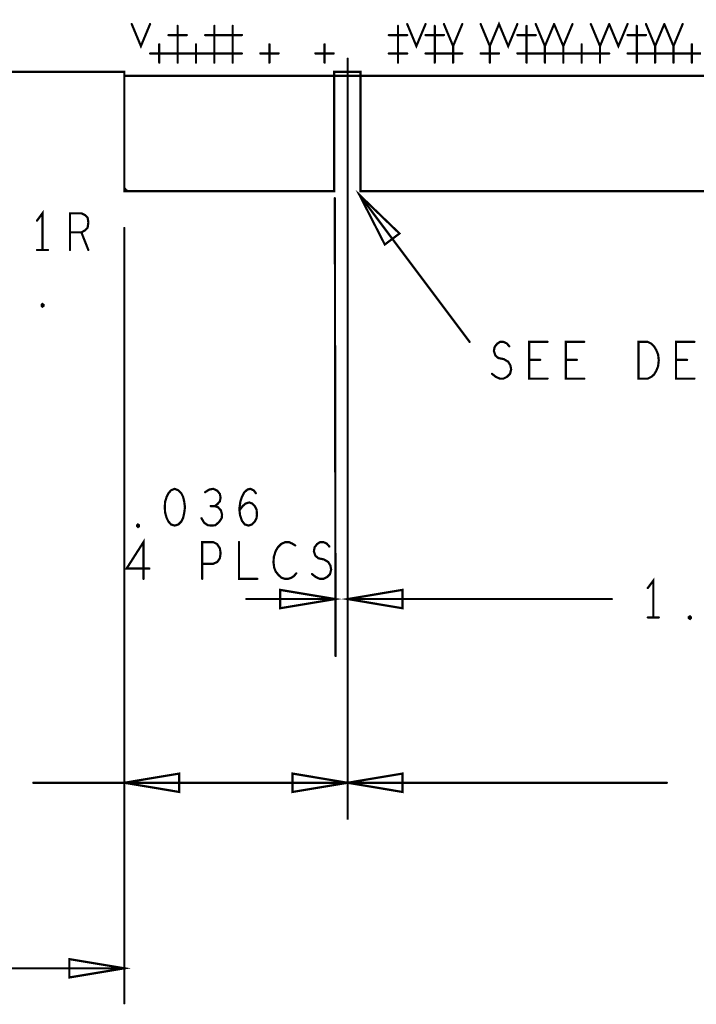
# Model space of a CAD drawing. Extents: x 28 to 61, y 24.9 to 46.
# Tile 3 of 86: x 34.5 to 36.4, y 27.7 to 30.4. Entities that reach past the tile are written whole.
import ezdxf

# ---------------------------------------------------------------- set-up
doc = ezdxf.new("R2010")
doc.units = 0
doc.layers.add('1', color=2, linetype='CONTINUOUS')

msp = doc.modelspace()

# ---------------------------------------------------------------- linework, layer by layer
at = {"layer": '1', "const_width": 0.006}
for points in [[(33.23, 29.96), (33.821, 29.96), (33.821, 30.285), (34.835, 30.285), (34.835, 29.96), (35.406, 29.96), (35.406, 30.285), (35.478, 30.285), (35.478, 29.96), (37.306, 29.96), (37.306, 30.285), (37.379, 30.285), (37.379, 29.96), (37.951, 29.96), (37.951, 30.285), (38.035, 30.285), (39.645, 30.285), (39.651, 30.285), (39.751, 30.285), (45.513, 30.285), (45.513, 34.51), (33.23, 34.51), (33.23, 29.96)], [(34.855, 30.415), (34.88, 30.355), (34.905, 30.415)], [(35.605, 30.415), (35.63, 30.355), (35.655, 30.415)], [(35.705, 30.415), (35.73, 30.355), (35.755, 30.415)], [(35.805, 30.415), (35.83, 30.355), (35.855, 30.415), (35.88, 30.355), (35.905, 30.415)], [(35.955, 30.415), (35.98, 30.355), (36.005, 30.415)], [(36.005, 30.415), (36.03, 30.355), (36.055, 30.415)], [(36.105, 30.415), (36.13, 30.355), (36.155, 30.415)], [(36.155, 30.415), (36.18, 30.355), (36.205, 30.415)], [(36.255, 30.415), (36.28, 30.355), (36.305, 30.415)], [(36.305, 30.415), (36.33, 30.355), (36.355, 30.415)], [(34.98, 30.36), (34.98, 30.41)], [(35.08, 30.36), (35.08, 30.41)], [(35.13, 30.36), (35.13, 30.41)], [(35.58, 30.36), (35.58, 30.41)], [(35.68, 30.36), (35.68, 30.41)], [(35.93, 30.36), (35.93, 30.41)], [(36.23, 30.36), (36.23, 30.41)], [(34.955, 30.385), (35.005, 30.385)], [(35.055, 30.385), (35.105, 30.385)], [(35.105, 30.385), (35.155, 30.385)], [(35.555, 30.385), (35.605, 30.385)], [(35.655, 30.385), (35.705, 30.385)], [(35.905, 30.385), (35.955, 30.385)], [(36.205, 30.385), (36.255, 30.385)], [(34.905, 30.335), (34.955, 30.335)], [(34.93, 30.31), (34.93, 30.36)], [(34.955, 30.335), (35.005, 30.335)], [(34.98, 30.31), (34.98, 30.36)], [(35.005, 30.335), (35.055, 30.335)], [(35.03, 30.31), (35.03, 30.36)], [(35.055, 30.335), (35.105, 30.335)], [(35.08, 30.31), (35.08, 30.36)], [(35.105, 30.335), (35.155, 30.335)], [(35.13, 30.31), (35.13, 30.36)], [(35.205, 30.335), (35.255, 30.335)], [(35.23, 30.31), (35.23, 30.36)], [(35.355, 30.335), (35.405, 30.335)], [(35.38, 30.31), (35.38, 30.36)], [(35.555, 30.335), (35.605, 30.335)], [(35.58, 30.31), (35.58, 30.36)], [(35.655, 30.335), (35.705, 30.335)], [(35.68, 30.31), (35.68, 30.36)], [(35.705, 30.335), (35.755, 30.335)], [(35.73, 30.31), (35.73, 30.36)], [(35.805, 30.335), (35.855, 30.335)], [(35.83, 30.31), (35.83, 30.36)], [(35.905, 30.335), (35.955, 30.335)], [(35.93, 30.31), (35.93, 30.36)], [(35.955, 30.335), (36.005, 30.335)], [(35.98, 30.31), (35.98, 30.36)], [(36.005, 30.335), (36.055, 30.335)], [(36.03, 30.31), (36.03, 30.36)], [(36.055, 30.335), (36.105, 30.335)], [(36.08, 30.31), (36.08, 30.36)], [(36.105, 30.335), (36.155, 30.335)], [(36.13, 30.31), (36.13, 30.36)], [(36.205, 30.335), (36.255, 30.335)], [(36.23, 30.31), (36.23, 30.36)], [(36.255, 30.335), (36.305, 30.335)], [(36.28, 30.31), (36.28, 30.36)], [(36.305, 30.335), (36.355, 30.335)], [(36.33, 30.31), (36.33, 30.36)], [(36.355, 30.335), (36.405, 30.335)], [(36.38, 30.31), (36.38, 30.36)], [(35.443, 29.462), (35.443, 30.321)], [(34.836, 30.274), (37.949, 30.274)], [(34.835, 29.975), (34.835, 29.972), (34.835, 29.969), (34.837, 29.967), (34.838, 29.965), (34.84, 29.963), (34.842, 29.962), (34.844, 29.96), (34.847, 29.96), (34.85, 29.96)], [(35.584, 29.845), (35.475, 29.95), (35.544, 29.815), (35.584, 29.845)], [(35.408, 29.941), (35.41, 28.695)], [(35.475, 29.95), (35.775, 29.55)], [(34.612, 29.8), (34.612, 29.9), (34.597, 29.88)], [(34.687, 29.8), (34.687, 29.9), (34.718, 29.9), (34.728, 29.895), (34.735, 29.888), (34.737, 29.875), (34.735, 29.861), (34.727, 29.853), (34.718, 29.848), (34.687, 29.848)], [(34.835, 28.25), (34.835, 29.86), (34.835, 28.75)], [(34.835, 27.75), (34.835, 29.86)], [(34.718, 29.848), (34.737, 29.8)], [(34.597, 29.8), (34.627, 29.8)], [(34.612, 29.646), (34.61, 29.648), (34.61, 29.651), (34.612, 29.653), (34.615, 29.651), (34.615, 29.648), (34.612, 29.646)], [(35.443, 28.75), (35.443, 29.562), (35.443, 28.25), (35.443, 29.562)], [(35.836, 29.463), (35.846, 29.455), (35.857, 29.45), (35.867, 29.45), (35.877, 29.455), (35.885, 29.463), (35.888, 29.475), (35.886, 29.486), (35.88, 29.496), (35.868, 29.503), (35.853, 29.506), (35.845, 29.513), (35.841, 29.525), (35.843, 29.536), (35.85, 29.545), (35.858, 29.55), (35.867, 29.55), (35.876, 29.546), (35.883, 29.538)], [(35.987, 29.45), (35.937, 29.45), (35.937, 29.55), (35.987, 29.55)], [(36.087, 29.45), (36.037, 29.45), (36.037, 29.55), (36.087, 29.55)], [(36.235, 29.45), (36.235, 29.55), (36.26, 29.55), (36.27, 29.545), (36.277, 29.538), (36.283, 29.528), (36.288, 29.516), (36.29, 29.5), (36.288, 29.483), (36.283, 29.471), (36.277, 29.461), (36.27, 29.455), (36.26, 29.45), (36.235, 29.45)], [(36.387, 29.45), (36.337, 29.45), (36.337, 29.55), (36.387, 29.55)], [(35.967, 29.501), (35.937, 29.501)], [(36.067, 29.501), (36.037, 29.501)], [(36.367, 29.501), (36.337, 29.501)], [(34.972, 29.15), (34.962, 29.146), (34.955, 29.138), (34.95, 29.128), (34.946, 29.115), (34.945, 29.1), (34.946, 29.085), (34.95, 29.071), (34.955, 29.061), (34.962, 29.053), (34.972, 29.05), (34.982, 29.053), (34.99, 29.061), (34.995, 29.071), (34.998, 29.085), (35, 29.1), (34.998, 29.115), (34.995, 29.128), (34.99, 29.138), (34.982, 29.146), (34.972, 29.15)], [(35.081, 29.103), (35.088, 29.108), (35.095, 29.116), (35.097, 29.126), (35.095, 29.136), (35.088, 29.145), (35.077, 29.15), (35.066, 29.148), (35.055, 29.141)], [(35.148, 29.091), (35.157, 29.103), (35.165, 29.11), (35.175, 29.113), (35.183, 29.11), (35.19, 29.103), (35.195, 29.093), (35.196, 29.081), (35.195, 29.071), (35.19, 29.061), (35.182, 29.053), (35.173, 29.05), (35.163, 29.053), (35.155, 29.063), (35.15, 29.078), (35.148, 29.095), (35.151, 29.116), (35.155, 29.128), (35.161, 29.14), (35.17, 29.148), (35.178, 29.15), (35.187, 29.146), (35.193, 29.138)], [(35.045, 29.07), (35.052, 29.058), (35.062, 29.051), (35.073, 29.05), (35.083, 29.051), (35.093, 29.06), (35.1, 29.07), (35.101, 29.08), (35.098, 29.091), (35.09, 29.1), (35.081, 29.103), (35.07, 29.103)], [(34.872, 29.046), (34.87, 29.048), (34.87, 29.051), (34.872, 29.053), (34.875, 29.051), (34.875, 29.048), (34.872, 29.046)], [(34.887, 28.905), (34.887, 29.005), (34.841, 28.933), (34.903, 28.933)], [(35.047, 28.905), (35.047, 29.005), (35.077, 29.005), (35.087, 29), (35.095, 28.988), (35.097, 28.975), (35.095, 28.961), (35.088, 28.951), (35.077, 28.946), (35.047, 28.946)], [(35.147, 29.005), (35.147, 28.905), (35.197, 28.905)], [(35.3, 28.996), (35.292, 29.001), (35.283, 29.005), (35.273, 29.005), (35.262, 29), (35.253, 28.991), (35.247, 28.981), (35.242, 28.965), (35.241, 28.95), (35.243, 28.935), (35.247, 28.925), (35.255, 28.915), (35.263, 28.908), (35.272, 28.905), (35.281, 28.905), (35.29, 28.908), (35.297, 28.913), (35.303, 28.92)], [(35.346, 28.918), (35.356, 28.91), (35.367, 28.905), (35.377, 28.905), (35.387, 28.91), (35.395, 28.918), (35.398, 28.93), (35.396, 28.941), (35.39, 28.951), (35.378, 28.958), (35.363, 28.961), (35.355, 28.968), (35.351, 28.98), (35.353, 28.991), (35.36, 29), (35.368, 29.005), (35.377, 29.005), (35.386, 29.001), (35.393, 28.993)], [(36.275, 28.8), (36.275, 28.9), (36.26, 28.88)], [(35.259, 28.825), (35.409, 28.85), (35.259, 28.875), (35.259, 28.825)], [(35.592, 28.875), (35.443, 28.85), (35.592, 28.825), (35.592, 28.875)], [(35.409, 28.85), (35.167, 28.85)], [(36.162, 28.85), (35.443, 28.85)], [(36.26, 28.8), (36.29, 28.8)], [(36.375, 28.796), (36.372, 28.798), (36.372, 28.801), (36.375, 28.803), (36.377, 28.801), (36.377, 28.798), (36.375, 28.796)], [(34.984, 28.375), (34.835, 28.35), (34.984, 28.325), (34.984, 28.375)], [(35.293, 28.325), (35.443, 28.35), (35.293, 28.375), (35.293, 28.325)], [(35.592, 28.375), (35.443, 28.35), (35.592, 28.325), (35.592, 28.375)], [(35.443, 28.35), (34.835, 28.35), (34.587, 28.35)], [(35.443, 28.35), (36.312, 28.35)], [(34.835, 27.945), (34.835, 27.85)], [(34.685, 27.82), (34.835, 27.845), (34.685, 27.87), (34.685, 27.82)], [(34.835, 27.845), (34.408, 27.845)]]:
    msp.add_lwpolyline(points, dxfattribs=at)
at = {"layer": '1', "const_width": 0.003}
for points in [[(34.8565, 30.415, 1), (34.8535, 30.415, 1)], [(34.9065, 30.415, 1), (34.9035, 30.415, 1)], [(35.6065, 30.415, 1), (35.6035, 30.415, 1)], [(35.6565, 30.415, 1), (35.6535, 30.415, 1)], [(35.7065, 30.415, 1), (35.7035, 30.415, 1)], [(35.7565, 30.415, 1), (35.7535, 30.415, 1)], [(35.8065, 30.415, 1), (35.8035, 30.415, 1)], [(35.9065, 30.415, 1), (35.9035, 30.415, 1)], [(35.9565, 30.415, 1), (35.9535, 30.415, 1)], [(36.0065, 30.415, 1), (36.0035, 30.415, 1)], [(36.0065, 30.415, 1), (36.0035, 30.415, 1)], [(36.0565, 30.415, 1), (36.0535, 30.415, 1)], [(36.1065, 30.415, 1), (36.1035, 30.415, 1)], [(36.1565, 30.415, 1), (36.1535, 30.415, 1)], [(36.1565, 30.415, 1), (36.1535, 30.415, 1)], [(36.2065, 30.415, 1), (36.2035, 30.415, 1)], [(36.2565, 30.415, 1), (36.2535, 30.415, 1)], [(36.3065, 30.415, 1), (36.3035, 30.415, 1)], [(36.3065, 30.415, 1), (36.3035, 30.415, 1)], [(36.3565, 30.415, 1), (36.3535, 30.415, 1)], [(34.9815, 30.41, 1), (34.9785, 30.41, 1)], [(35.0815, 30.41, 1), (35.0785, 30.41, 1)], [(35.1315, 30.41, 1), (35.1285, 30.41, 1)], [(35.5815, 30.41, 1), (35.5785, 30.41, 1)], [(35.6815, 30.41, 1), (35.6785, 30.41, 1)], [(35.9315, 30.41, 1), (35.9285, 30.41, 1)], [(36.2315, 30.41, 1), (36.2285, 30.41, 1)], [(34.9565, 30.385, 1), (34.9535, 30.385, 1)], [(35.0065, 30.385, 1), (35.0035, 30.385, 1)], [(35.0565, 30.385, 1), (35.0535, 30.385, 1)], [(35.1065, 30.385, 1), (35.1035, 30.385, 1)], [(35.1065, 30.385, 1), (35.1035, 30.385, 1)], [(35.1565, 30.385, 1), (35.1535, 30.385, 1)], [(35.5565, 30.385, 1), (35.5535, 30.385, 1)], [(35.6065, 30.385, 1), (35.6035, 30.385, 1)], [(35.6565, 30.385, 1), (35.6535, 30.385, 1)], [(35.7065, 30.385, 1), (35.7035, 30.385, 1)], [(35.9065, 30.385, 1), (35.9035, 30.385, 1)], [(35.9565, 30.385, 1), (35.9535, 30.385, 1)], [(36.2065, 30.385, 1), (36.2035, 30.385, 1)], [(36.2565, 30.385, 1), (36.2535, 30.385, 1)], [(34.9065, 30.335, 1), (34.9035, 30.335, 1)], [(34.9315, 30.36, 1), (34.9285, 30.36, 1)], [(34.9565, 30.335, 1), (34.9535, 30.335, 1)], [(34.9565, 30.335, 1), (34.9535, 30.335, 1)], [(34.9815, 30.36, 1), (34.9785, 30.36, 1)], [(34.9815, 30.36, 1), (34.9785, 30.36, 1)], [(35.0065, 30.335, 1), (35.0035, 30.335, 1)], [(35.0065, 30.335, 1), (35.0035, 30.335, 1)], [(35.0315, 30.36, 1), (35.0285, 30.36, 1)], [(35.0565, 30.335, 1), (35.0535, 30.335, 1)], [(35.0565, 30.335, 1), (35.0535, 30.335, 1)], [(35.0815, 30.36, 1), (35.0785, 30.36, 1)], [(35.0815, 30.36, 1), (35.0785, 30.36, 1)], [(35.1065, 30.335, 1), (35.1035, 30.335, 1)], [(35.1065, 30.335, 1), (35.1035, 30.335, 1)], [(35.1315, 30.36, 1), (35.1285, 30.36, 1)], [(35.1315, 30.36, 1), (35.1285, 30.36, 1)], [(35.1565, 30.335, 1), (35.1535, 30.335, 1)], [(35.2065, 30.335, 1), (35.2035, 30.335, 1)], [(35.2315, 30.36, 1), (35.2285, 30.36, 1)], [(35.2565, 30.335, 1), (35.2535, 30.335, 1)], [(35.3565, 30.335, 1), (35.3535, 30.335, 1)], [(35.3815, 30.36, 1), (35.3785, 30.36, 1)], [(35.4065, 30.335, 1), (35.4035, 30.335, 1)], [(35.5565, 30.335, 1), (35.5535, 30.335, 1)], [(35.5815, 30.36, 1), (35.5785, 30.36, 1)], [(35.5815, 30.36, 1), (35.5785, 30.36, 1)], [(35.6065, 30.335, 1), (35.6035, 30.335, 1)], [(35.6565, 30.335, 1), (35.6535, 30.335, 1)], [(35.6815, 30.36, 1), (35.6785, 30.36, 1)], [(35.6815, 30.36, 1), (35.6785, 30.36, 1)], [(35.7065, 30.335, 1), (35.7035, 30.335, 1)], [(35.7065, 30.335, 1), (35.7035, 30.335, 1)], [(35.7315, 30.36, 1), (35.7285, 30.36, 1)], [(35.7565, 30.335, 1), (35.7535, 30.335, 1)], [(35.8065, 30.335, 1), (35.8035, 30.335, 1)], [(35.8315, 30.36, 1), (35.8285, 30.36, 1)], [(35.8565, 30.335, 1), (35.8535, 30.335, 1)], [(35.9065, 30.335, 1), (35.9035, 30.335, 1)], [(35.9315, 30.36, 1), (35.9285, 30.36, 1)], [(35.9315, 30.36, 1), (35.9285, 30.36, 1)], [(35.9565, 30.335, 1), (35.9535, 30.335, 1)], [(35.9565, 30.335, 1), (35.9535, 30.335, 1)], [(35.9815, 30.36, 1), (35.9785, 30.36, 1)], [(36.0065, 30.335, 1), (36.0035, 30.335, 1)], [(36.0065, 30.335, 1), (36.0035, 30.335, 1)], [(36.0315, 30.36, 1), (36.0285, 30.36, 1)], [(36.0565, 30.335, 1), (36.0535, 30.335, 1)], [(36.0565, 30.335, 1), (36.0535, 30.335, 1)], [(36.0815, 30.36, 1), (36.0785, 30.36, 1)], [(36.1065, 30.335, 1), (36.1035, 30.335, 1)], [(36.1065, 30.335, 1), (36.1035, 30.335, 1)], [(36.1315, 30.36, 1), (36.1285, 30.36, 1)], [(36.1565, 30.335, 1), (36.1535, 30.335, 1)], [(36.2065, 30.335, 1), (36.2035, 30.335, 1)], [(36.2315, 30.36, 1), (36.2285, 30.36, 1)], [(36.2315, 30.36, 1), (36.2285, 30.36, 1)], [(36.2565, 30.335, 1), (36.2535, 30.335, 1)], [(36.2565, 30.335, 1), (36.2535, 30.335, 1)], [(36.2815, 30.36, 1), (36.2785, 30.36, 1)], [(36.3065, 30.335, 1), (36.3035, 30.335, 1)], [(36.3065, 30.335, 1), (36.3035, 30.335, 1)], [(36.3315, 30.36, 1), (36.3285, 30.36, 1)], [(36.3565, 30.335, 1), (36.3535, 30.335, 1)], [(36.3565, 30.335, 1), (36.3535, 30.335, 1)], [(36.3815, 30.36, 1), (36.3785, 30.36, 1)], [(34.9315, 30.31, 1), (34.9285, 30.31, 1)], [(34.9815, 30.31, 1), (34.9785, 30.31, 1)], [(35.0315, 30.31, 1), (35.0285, 30.31, 1)], [(35.0815, 30.31, 1), (35.0785, 30.31, 1)], [(35.1315, 30.31, 1), (35.1285, 30.31, 1)], [(35.2315, 30.31, 1), (35.2285, 30.31, 1)], [(35.3815, 30.31, 1), (35.3785, 30.31, 1)], [(35.4445, 30.321, 1), (35.4415, 30.321, 1)], [(35.5815, 30.31, 1), (35.5785, 30.31, 1)], [(35.6815, 30.31, 1), (35.6785, 30.31, 1)], [(35.7315, 30.31, 1), (35.7285, 30.31, 1)], [(35.8315, 30.31, 1), (35.8285, 30.31, 1)], [(35.9315, 30.31, 1), (35.9285, 30.31, 1)], [(35.9815, 30.31, 1), (35.9785, 30.31, 1)], [(36.0315, 30.31, 1), (36.0285, 30.31, 1)], [(36.0815, 30.31, 1), (36.0785, 30.31, 1)], [(36.1315, 30.31, 1), (36.1285, 30.31, 1)], [(36.2315, 30.31, 1), (36.2285, 30.31, 1)], [(36.2815, 30.31, 1), (36.2785, 30.31, 1)], [(36.3315, 30.31, 1), (36.3285, 30.31, 1)], [(36.3815, 30.31, 1), (36.3785, 30.31, 1)], [(34.8375, 30.274, 1), (34.8345, 30.274, 1)], [(34.8365, 29.975, 1), (34.8335, 29.975, 1)], [(34.8515, 29.96, 1), (34.8485, 29.96, 1)], [(35.4095, 29.941, 1), (35.4065, 29.941, 1)], [(35.4765, 29.95, 1), (35.4735, 29.95, 1)], [(34.5985, 29.88, 1), (34.5955, 29.88, 1)], [(34.8365, 29.86, 1), (34.8335, 29.86, 1)], [(34.6885, 29.848, 1), (34.6855, 29.848, 1)], [(34.7195, 29.848, 1), (34.7165, 29.848, 1)], [(35.5855, 29.845, 1), (35.5825, 29.845, 1)], [(35.5855, 29.845, 1), (35.5825, 29.845, 1)], [(34.5985, 29.8, 1), (34.5955, 29.8, 1)], [(34.6135, 29.8, 1), (34.6105, 29.8, 1)], [(34.6285, 29.8, 1), (34.6255, 29.8, 1)], [(34.6885, 29.8, 1), (34.6855, 29.8, 1)], [(34.7385, 29.8, 1), (34.7355, 29.8, 1)], [(34.6135, 29.646, 1), (34.6105, 29.646, 1)], [(34.6135, 29.646, 1), (34.6105, 29.646, 1)], [(35.4445, 29.562, 1), (35.4415, 29.562, 1)], [(35.7765, 29.55, 1), (35.7735, 29.55, 1)], [(35.8845, 29.538, 1), (35.8815, 29.538, 1)], [(35.9885, 29.55, 1), (35.9855, 29.55, 1)], [(36.0885, 29.55, 1), (36.0855, 29.55, 1)], [(36.3885, 29.55, 1), (36.3855, 29.55, 1)], [(35.9385, 29.501, 1), (35.9355, 29.501, 1)], [(35.9685, 29.501, 1), (35.9655, 29.501, 1)], [(36.0385, 29.501, 1), (36.0355, 29.501, 1)], [(36.0685, 29.501, 1), (36.0655, 29.501, 1)], [(36.3385, 29.501, 1), (36.3355, 29.501, 1)], [(36.3685, 29.501, 1), (36.3655, 29.501, 1)], [(35.4445, 29.462, 1), (35.4415, 29.462, 1)], [(35.8375, 29.463, 1), (35.8345, 29.463, 1)], [(35.9885, 29.45, 1), (35.9855, 29.45, 1)], [(36.0885, 29.45, 1), (36.0855, 29.45, 1)], [(36.2365, 29.45, 1), (36.2335, 29.45, 1)], [(36.2365, 29.45, 1), (36.2335, 29.45, 1)], [(36.3885, 29.45, 1), (36.3855, 29.45, 1)], [(34.9735, 29.15, 1), (34.9705, 29.15, 1)], [(34.9735, 29.15, 1), (34.9705, 29.15, 1)], [(35.0565, 29.141, 1), (35.0535, 29.141, 1)], [(35.1945, 29.138, 1), (35.1915, 29.138, 1)], [(35.0715, 29.103, 1), (35.0685, 29.103, 1)], [(35.0825, 29.103, 1), (35.0795, 29.103, 1)], [(35.1495, 29.091, 1), (35.1465, 29.091, 1)], [(35.0465, 29.07, 1), (35.0435, 29.07, 1)], [(34.8735, 29.046, 1), (34.8705, 29.046, 1)], [(34.8735, 29.046, 1), (34.8705, 29.046, 1)], [(35.1485, 29.005, 1), (35.1455, 29.005, 1)], [(35.3015, 28.996, 1), (35.2985, 28.996, 1)], [(35.3945, 28.993, 1), (35.3915, 28.993, 1)], [(35.0485, 28.946, 1), (35.0455, 28.946, 1)], [(34.9045, 28.933, 1), (34.9015, 28.933, 1)], [(35.3045, 28.92, 1), (35.3015, 28.92, 1)], [(35.3475, 28.918, 1), (35.3445, 28.918, 1)], [(34.8885, 28.905, 1), (34.8855, 28.905, 1)], [(35.0485, 28.905, 1), (35.0455, 28.905, 1)], [(35.1985, 28.905, 1), (35.1955, 28.905, 1)], [(35.5935, 28.875, 1), (35.5905, 28.875, 1)], [(35.5935, 28.875, 1), (35.5905, 28.875, 1)], [(36.2615, 28.88, 1), (36.2585, 28.88, 1)], [(35.1685, 28.85, 1), (35.1655, 28.85, 1)], [(35.4105, 28.85, 1), (35.4075, 28.85, 1)], [(35.4445, 28.85, 1), (35.4415, 28.85, 1)], [(36.1635, 28.85, 1), (36.1605, 28.85, 1)], [(35.2605, 28.825, 1), (35.2575, 28.825, 1)], [(35.2605, 28.825, 1), (35.2575, 28.825, 1)], [(36.2615, 28.8, 1), (36.2585, 28.8, 1)], [(36.2765, 28.8, 1), (36.2735, 28.8, 1)], [(36.2915, 28.8, 1), (36.2885, 28.8, 1)], [(36.3765, 28.796, 1), (36.3735, 28.796, 1)], [(36.3765, 28.796, 1), (36.3735, 28.796, 1)], [(34.8365, 28.75, 1), (34.8335, 28.75, 1)], [(35.4445, 28.75, 1), (35.4415, 28.75, 1)], [(35.4115, 28.695, 1), (35.4085, 28.695, 1)], [(34.9855, 28.375, 1), (34.9825, 28.375, 1)], [(34.9855, 28.375, 1), (34.9825, 28.375, 1)], [(35.5935, 28.375, 1), (35.5905, 28.375, 1)], [(35.5935, 28.375, 1), (35.5905, 28.375, 1)], [(34.5885, 28.35, 1), (34.5855, 28.35, 1)], [(35.2945, 28.325, 1), (35.2915, 28.325, 1)], [(35.2945, 28.325, 1), (35.2915, 28.325, 1)], [(35.4445, 28.35, 1), (35.4415, 28.35, 1)], [(35.4445, 28.35, 1), (35.4415, 28.35, 1)], [(36.3135, 28.35, 1), (36.3105, 28.35, 1)], [(34.8365, 28.25, 1), (34.8335, 28.25, 1)], [(34.8365, 27.945, 1), (34.8335, 27.945, 1)], [(34.8365, 27.85, 1), (34.8335, 27.85, 1)], [(34.8365, 27.845, 1), (34.8335, 27.845, 1)], [(34.6865, 27.82, 1), (34.6835, 27.82, 1)], [(34.6865, 27.82, 1), (34.6835, 27.82, 1)], [(34.8365, 27.75, 1), (34.8335, 27.75, 1)]]:
    msp.add_lwpolyline(points, format="xyb", close=True, dxfattribs=at)

doc.saveas('drawing.dxf')
